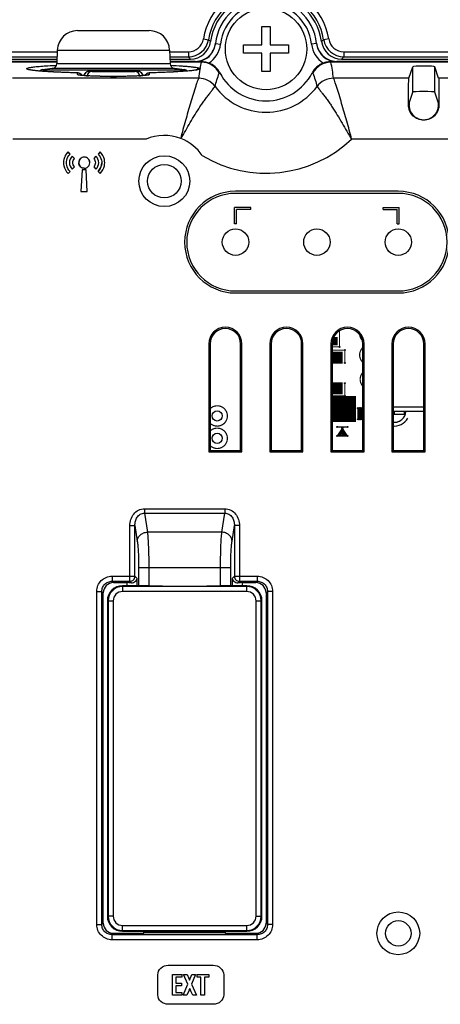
# Model space of a CAD drawing. Header units: millimetres. Extents: x 0 to 2577, y 0 to 841.
# Tile 27 of 68: x 1004 to 1045, y 501 to 598. Entities that reach past the tile are written whole.
import ezdxf

# ---------------------------------------------------------------- set-up
doc = ezdxf.new("R2010")
doc.units = ezdxf.units.MM
for name, color, linetype in [('ANTENNA_CAP-SHAPE', 7, 'Continuous'), ('ANTENNA_CAP_V2-SHAPE', 7, 'Continuous'), ('BASE_PCB_V00-SHAPE', 7, 'Continuous'), ('ISO7045-M4X12-4_8-SHAPE', 7, 'Continuous'), ('LED_SHEET-SHAPE', 7, 'Continuous'), ('OPTION_CAP-SHAPE', 7, 'Continuous'), ('PROCESSING_MODULE_COVER-SHAPE', 7, 'Continuous'), ('REAR_CASE-12_DM-EX-SHAPE', 7, 'Continuous'), ('USB_2CH-672983090_MOL-SHAPE', 7, 'Continuous')]:
    doc.layers.add(name, color=color, linetype=linetype)

msp = doc.modelspace()

# ---------------------------------------------------------------- linework, layer by layer
at = {"layer": 'ANTENNA_CAP-SHAPE', "color": 7, "linetype": 'Continuous'}
for p, q in [((1006.367, 592.724), (1020.314, 592.724)), ((1011.24, 592.556), (1015.44, 592.556)), ((1015.365, 592.635), (1011.316, 592.635)), ((1013.037, 592.056), (1013.642, 592.056))]:
    msp.add_line(p, q, dxfattribs=at)
for centre, radius, start, end in [((1013.34, 536.656), 56.5, 96.10474, 97.08947), ((1013.34, 536.656), 56.5, 82.91053, 83.89526), ((1006.441, 592.128), 0.601, 97.08947, 129.88608), ((1011.24, 592.056), 0.5, 90, 173.0577), ((1011.297, 591.215), 1.419, 96.08956, 98.94947), ((1011.314, 591.04), 1.594, 89.92839, 96.03165), ((1015.366, 591.007), 1.628, 87.27943, 90.0228), ((1015.44, 592.056), 0.5, 6.94067, 90), ((1015.371, 591.102), 1.532, 82.75302, 87.304), ((1020.239, 592.128), 0.601, 50.12019, 82.91053)]:
    msp.add_arc(centre, radius, start, end, dxfattribs=at)
for points, knots in [([(1011.076, 592.617), (1011.006, 592.606), (1010.867, 592.573), (1010.673, 592.482), (1010.51, 592.341), (1010.448, 592.207), (1010.438, 592.137)], [0, 0, 0, 0, 0.251002, 0.501471, 0.751079, 1, 1, 1, 1]), ([(1011.316, 592.635), (1011.311, 592.623), (1011.295, 592.591), (1011.265, 592.556), (1011.24, 592.556)], [0, 0, 0, 0, 0.34218, 1, 1, 1, 1]), ([(1015.365, 592.635), (1015.37, 592.623), (1015.386, 592.591), (1015.416, 592.556), (1015.44, 592.556)], [0, 0, 0, 0, 0.342177, 1, 1, 1, 1]), ([(1016.243, 592.137), (1016.232, 592.21), (1016.165, 592.351), (1015.99, 592.494), (1015.784, 592.583), (1015.638, 592.613), (1015.564, 592.622)], [0, 0, 0, 0, 0.248805, 0.498372, 0.74902, 1, 1, 1, 1])]:
    msp.add_open_spline(points, degree=3, knots=knots, dxfattribs=at)
at = {"layer": 'ANTENNA_CAP_V2-SHAPE', "color": 7, "linetype": 'Continuous'}
for p, q in [((1009.823, 596.566), (1016.858, 596.566)), ((1007.824, 594.636), (1007.778, 593.316)), ((1007.824, 594.636), (1018.856, 594.636)), ((1018.856, 594.636), (1018.902, 593.316)), ((1007.332, 592.836), (1006.367, 592.724)), ((1019.349, 592.836), (1007.332, 592.836)), ((1007.778, 593.316), (1018.902, 593.316)), ((1019.349, 592.836), (1020.314, 592.724)), ((1006.367, 592.724), (1020.314, 592.724)), ((1011.24, 592.556), (1015.44, 592.556)), ((1015.365, 592.635), (1011.316, 592.635)), ((1013.037, 592.056), (1013.642, 592.056))]:
    msp.add_line(p, q, dxfattribs=at)
for centre, radius, start, end in [((1009.823, 594.566), 2, 90, 178), ((1016.858, 594.566), 2, 2, 90), ((1007.279, 593.333), 0.5, 276.10474, 358), ((1019.402, 593.333), 0.5, 182, 263.89526), ((1006.441, 592.128), 0.601, 97.08947, 129.88608), ((1011.24, 592.056), 0.5, 90, 173.07922), ((1011.293, 591.243), 1.391, 96.03612, 100.46907), ((1011.314, 591.04), 1.595, 89.92908, 96.0045), ((1015.366, 590.997), 1.637, 87.30181, 90.0206), ((1015.44, 592.056), 0.5, 6.91959, 90), ((1020.239, 592.128), 0.601, 50.12019, 82.91053)]:
    msp.add_arc(centre, radius, start, end, dxfattribs=at)
for points, knots in [([(1011.04, 592.61), (1010.974, 592.598), (1010.842, 592.563), (1010.658, 592.471), (1010.506, 592.333), (1010.448, 592.204), (1010.438, 592.137)], [0, 0, 0, 0, 0.251041, 0.501362, 0.750961, 1, 1, 1, 1]), ([(1011.316, 592.635), (1011.311, 592.623), (1011.295, 592.591), (1011.265, 592.556), (1011.24, 592.556)], [0, 0, 0, 0, 0.34218, 1, 1, 1, 1]), ([(1015.365, 592.635), (1015.37, 592.623), (1015.386, 592.591), (1015.416, 592.556), (1015.44, 592.556)], [0, 0, 0, 0, 0.342177, 1, 1, 1, 1]), ([(1016.243, 592.137), (1016.233, 592.205), (1016.174, 592.335), (1016.019, 592.474), (1015.833, 592.565), (1015.7, 592.6), (1015.632, 592.612)], [0, 0, 0, 0, 0.249013, 0.498542, 0.74887, 1, 1, 1, 1])]:
    msp.add_open_spline(points, degree=3, knots=knots, dxfattribs=at)
msp.add_open_spline([(1015.632, 592.612), (1015.57, 592.623), (1015.506, 592.63), (1015.443, 592.633)], degree=3, dxfattribs=at)
at = {"layer": 'BASE_PCB_V00-SHAPE', "color": 7, "linetype": 'Continuous'}
for points, const_width in [([(1035.565, 565.456), (1035.565, 567.039)], 0.119), ([(1034.864, 566.006), (1035.365, 566.006)], 0.832), ([(1035.865, 564.381), (1034.84, 564.381)], 1.189), ([(1034.84, 565.456), (1035.565, 565.456)], 0.119), ([(1034.84, 565.131), (1036.09, 565.131)], 0.119), ([(1036.09, 565.131), (1036.09, 563.881)], 0.119), ([(1035.865, 561.381), (1034.84, 561.381)], 1.189), ([(1036.09, 560.631), (1036.09, 561.881)], 0.119), ([(1037.187, 559.341), (1034.84, 559.341)], 2.567), ([(1034.84, 560.631), (1036.09, 560.631)], 0.119), ([(1037.364, 559.431), (1037.84, 559.431)], 0.119), ([(1037.364, 559.417), (1037.44, 559.417)], 0.119), ([(1037.364, 558.338), (1037.364, 559.417)], 0.119), ([(1037.44, 559.417), (1037.44, 558.338)], 0.119), ([(1037.54, 558.338), (1037.54, 559.431)], 0.119), ([(1037.64, 559.431), (1037.64, 558.338)], 0.119), ([(1037.74, 558.338), (1037.74, 559.431)], 0.119), ([(1037.816, 559.417), (1037.816, 558.338)], 0.119), ([(1037.816, 558.338), (1037.364, 558.338)], 0.119), ([(1036.348, 557.576), (1035.332, 557.576)], 0.119), ([(1035.332, 556.687), (1035.84, 557.449)], 0.119), ([(1035.84, 557.258), (1035.459, 556.75)], 0.119), ([(1035.523, 556.75), (1035.84, 557.131)], 0.119), ([(1035.65, 556.75), (1035.84, 557.004)], 0.119), ([(1035.84, 557.449), (1036.348, 556.687)], 0.119), ([(1035.84, 557.258), (1036.158, 556.75)], 0.119), ([(1035.84, 557.131), (1036.031, 556.75)], 0.119), ([(1035.84, 557.004), (1035.904, 556.75)], 0.119), ([(1036.348, 556.687), (1035.332, 556.687)], 0.119), ([(1036.158, 556.75), (1035.523, 556.75)], 0.119)]:
    msp.add_lwpolyline(points, dxfattribs=dict(at, const_width=const_width))
at = {"layer": 'BASE_PCB_V00-SHAPE', "color": 7, "linetype": 'Continuous', "const_width": 0.119}
for points in [[(1037.547, 566.644, 0.159117), (1037.804, 566.079)], [(1037.84, 565.37, 0.419942), (1037.84, 563.942)], [(1037.84, 562.918, 0.377845), (1037.84, 561.595)], [(1022.84, 557.942, 2.380988), (1022.84, 559.37)], [(1022.84, 555.742, 2.380988), (1022.84, 557.17)]]:
    msp.add_lwpolyline(points, format="xyb", dxfattribs=at)
at = {"layer": 'BASE_PCB_V00-SHAPE', "color": 7, "linetype": 'Continuous'}
for centre, radius in [((1035.565, 565.456), 0.05), ((1036.09, 565.131), 0.05), ((1036.09, 563.881), 0.05), ((1036.09, 561.881), 0.05), ((1036.09, 560.631), 0.05), ((1023.54, 558.656), 0.5), ((1037.364, 559.431), 0.05), ((1037.364, 559.417), 0.05), ((1037.44, 559.417), 0.05), ((1037.54, 559.431), 0.05), ((1037.64, 559.431), 0.05), ((1037.74, 559.431), 0.05), ((1037.364, 558.338), 0.05), ((1037.44, 558.338), 0.05), ((1037.54, 558.338), 0.05), ((1037.64, 558.338), 0.05), ((1037.74, 558.338), 0.05), ((1035.332, 557.576), 0.05), ((1035.84, 557.449), 0.05), ((1035.84, 557.258), 0.05), ((1035.84, 557.131), 0.05), ((1035.84, 557.004), 0.05), ((1036.348, 557.576), 0.05), ((1023.54, 556.456), 0.5), ((1035.332, 556.687), 0.05), ((1035.459, 556.75), 0.05), ((1035.523, 556.75), 0.05), ((1035.65, 556.75), 0.05), ((1035.904, 556.75), 0.05), ((1036.031, 556.75), 0.05), ((1036.158, 556.75), 0.05), ((1036.348, 556.687), 0.05)]:
    msp.add_circle(centre, radius, dxfattribs=at)
for centre, radius, start, end in [((1037.816, 559.417), 0.05, 16.24334, 343.76382), ((1037.84, 559.431), 0.05, 90.96257, 270), ((1037.816, 558.338), 0.05, 16.24334, 343.76382), ((1040.94, 559.186), 1.524, 262.45819, 330.08211), ((1040.94, 559.186), 1.15, 259.98363, 318.62824)]:
    msp.add_arc(centre, radius, start, end, dxfattribs=at)
at = {"layer": 'ISO7045-M4X12-4_8-SHAPE', "color": 7, "linetype": 'Continuous'}
for p, q in [((1027.94, 595.156), (1027.94, 596.956)), ((1027.94, 596.956), (1028.74, 596.956)), ((1028.74, 596.956), (1028.74, 595.156)), ((1026.14, 594.356), (1026.14, 595.156)), ((1026.14, 595.156), (1027.94, 595.156)), ((1028.74, 595.156), (1030.54, 595.156)), ((1030.54, 595.156), (1030.54, 594.356)), ((1027.94, 594.356), (1026.14, 594.356)), ((1027.94, 592.556), (1027.94, 594.356)), ((1028.74, 594.356), (1028.74, 592.556)), ((1030.54, 594.356), (1028.74, 594.356)), ((1028.74, 592.556), (1027.94, 592.556))]:
    msp.add_line(p, q, dxfattribs=at)
msp.add_circle((1028.34, 594.756), 4, dxfattribs=at)
at = {"layer": 'LED_SHEET-SHAPE', "color": 7, "linetype": 'Continuous'}
for p, q in [((1041.34, 580.556), (1025.34, 580.556)), ((1025.24, 577.556), (1025.24, 579.156)), ((1026.84, 579.156), (1025.24, 579.156)), ((1025.44, 577.556), (1025.44, 578.956)), ((1026.84, 578.956), (1025.44, 578.956)), ((1026.84, 578.956), (1026.84, 579.156)), ((1039.84, 578.956), (1039.84, 579.156)), ((1039.84, 579.156), (1041.44, 579.156)), ((1039.84, 578.956), (1041.24, 578.956)), ((1041.24, 577.556), (1041.24, 578.956)), ((1041.44, 577.556), (1041.44, 579.156)), ((1025.44, 577.556), (1025.24, 577.556)), ((1041.24, 577.556), (1041.44, 577.556)), ((1025.34, 570.956), (1041.34, 570.956))]:
    msp.add_line(p, q, dxfattribs=at)
for centre in [(1025.34, 575.756), (1033.34, 575.756), (1041.34, 575.756)]:
    msp.add_circle(centre, 1.3, dxfattribs=at)
for centre, start, end in [((1025.34, 575.756), 90, 270), ((1041.34, 575.756), 270, 90)]:
    msp.add_arc(centre, 4.8, start, end, dxfattribs=at)
at = {"layer": 'OPTION_CAP-SHAPE', "color": 7, "linetype": 'Continuous'}
for p, q in [((1016.371, 541.956), (1014.24, 541.956)), ((1014.24, 541.956), (1014.24, 541.382)), ((1026.44, 541.882), (1014.24, 541.882)), ((1026.44, 541.956), (1024.31, 541.956)), ((1026.44, 541.382), (1026.44, 541.956)), ((1026.44, 541.382), (1014.24, 541.382)), ((1012.74, 540.456), (1013.314, 540.456)), ((1012.74, 540.456), (1012.74, 509.456)), ((1012.815, 540.456), (1012.815, 509.456)), ((1013.314, 540.456), (1013.314, 509.456)), ((1027.366, 540.456), (1027.94, 540.456)), ((1027.366, 509.456), (1027.366, 540.456)), ((1027.866, 509.456), (1027.866, 540.456)), ((1027.94, 509.456), (1027.94, 540.456)), ((1013.314, 509.456), (1012.74, 509.456)), ((1027.366, 509.456), (1027.94, 509.456)), ((1014.24, 508.53), (1026.44, 508.53)), ((1014.24, 507.956), (1014.24, 508.53)), ((1014.24, 508.031), (1026.44, 508.031)), ((1014.24, 507.956), (1016.84, 507.956)), ((1016.84, 507.8), (1016.84, 507.956)), ((1023.84, 507.92), (1016.84, 507.92)), ((1023.84, 507.956), (1026.44, 507.956)), ((1023.84, 507.8), (1023.84, 507.956)), ((1026.44, 507.956), (1026.44, 508.53))]:
    msp.add_line(p, q, dxfattribs=at)
for centre, radius, start, end in [((1014.24, 540.456), 1.5, 90, 180), ((1014.24, 540.456), 1.425, 90, 180), ((1016.38, 520.233), 21.723, 88.74117, 90.0255), ((1020.34, 705.082), 163.168, 268.77687, 271.22313), ((1024.309, 519.492), 22.464, 89.99566, 91.23767), ((1026.44, 540.456), 1.5, 0, 90), ((1026.44, 540.456), 1.425, 0, 90), ((1014.24, 540.456), 0.926, 90, 180), ((1026.44, 540.456), 0.926, 0, 90), ((1014.24, 509.456), 1.5, 180, 270), ((1014.24, 509.456), 1.425, 180, 270), ((1014.24, 509.456), 0.926, 180, 270), ((1026.44, 509.456), 1.5, 270, 0), ((1026.44, 509.456), 1.425, 270, 0), ((1026.44, 509.456), 0.926, 270, 0)]:
    msp.add_arc(centre, radius, start, end, dxfattribs=at)
at = {"layer": 'PROCESSING_MODULE_COVER-SHAPE', "color": 7, "linetype": 'Continuous'}
for p, q in [((1023.369, 595.288), (1023.866, 595.235)), ((1033.312, 595.288), (1032.815, 595.235)), ((1007.783, 593.456), (914.71, 593.456)), ((1007.786, 593.544), (915.296, 593.544)), ((1021.385, 593.544), (1018.895, 593.544)), ((1021.971, 593.456), (1018.898, 593.456)), ((1021.97, 593.456), (1022.036, 593.494)), ((1034.645, 593.494), (1034.711, 593.456)), ((1064.34, 593.456), (1034.71, 593.456)), ((1064.34, 593.544), (1035.296, 593.544)), ((1042.379, 591.878), (1042.758, 593.018)), ((1042.758, 590.515), (1042.758, 593.018)), ((1044.923, 590.515), (1044.923, 593.018)), ((1045.302, 591.878), (1044.923, 593.018)), ((1021.718, 591.878), (1003.415, 591.878)), ((1006.391, 592.557), (1006.352, 592.56)), ((1009.543, 592.416), (1009.556, 592.416)), ((1009.624, 592.414), (1009.556, 592.416)), ((1009.823, 592.239), (1009.821, 592.392)), ((1010.247, 592.155), (1010.219, 592.196)), ((1016.86, 592.392), (1016.858, 592.239)), ((1017.075, 592.415), (1017.033, 592.413)), ((1017.269, 592.42), (1017.075, 592.415)), ((1017.138, 592.416), (1017.125, 592.416)), ((1023.746, 592.376), (1023.807, 592.411)), ((1032.874, 592.411), (1032.935, 592.376)), ((1042.379, 591.878), (1034.963, 591.878)), ((1048.379, 591.878), (1045.302, 591.878)), ((1042.401, 589.441), (1042.758, 590.515)), ((1045.28, 589.441), (1044.923, 590.515)), ((1042.391, 589.256), (1042.343, 589.256)), ((1045.289, 589.256), (1045.338, 589.256)), ((1016.554, 585.886), (1003.44, 585.886)), ((1061.47, 585.886), (1036.744, 585.886)), ((1009.081, 584.422), (1008.879, 584.631)), ((1009.081, 584.421), (1008.879, 584.631)), ((1009.514, 583.974), (1009.289, 584.209)), ((1009.514, 583.974), (1009.289, 584.208)), ((1011.622, 584.209), (1011.397, 583.974)), ((1011.622, 584.208), (1011.397, 583.974)), ((1012.032, 584.631), (1011.829, 584.421)), ((1012.032, 584.631), (1011.829, 584.422)), ((1009.289, 582.932), (1009.514, 583.167)), ((1009.289, 582.932), (1009.514, 583.167)), ((1011.397, 583.167), (1011.622, 582.932)), ((1011.397, 583.167), (1011.622, 582.932)), ((1008.879, 582.509), (1009.081, 582.719)), ((1008.879, 582.509), (1009.081, 582.719)), ((1010.265, 582.87), (1010.138, 580.723)), ((1010.266, 582.87), (1010.138, 580.723)), ((1010.645, 582.87), (1010.265, 582.87)), ((1010.771, 580.723), (1010.645, 582.87)), ((1011.829, 582.719), (1012.032, 582.509)), ((1011.829, 582.719), (1012.032, 582.509)), ((1010.138, 580.723), (1010.771, 580.723)), ((1041.34, 580.756), (1025.34, 580.756)), ((1025.34, 570.756), (1041.34, 570.756)), ((1022.709, 565.756), (1022.709, 555.125)), ((1022.709, 565.756), (1022.84, 565.756)), ((1022.84, 565.756), (1022.84, 555.256)), ((1025.84, 555.256), (1025.84, 565.756)), ((1025.971, 565.756), (1025.84, 565.756)), ((1025.971, 555.125), (1025.971, 565.756)), ((1028.709, 565.756), (1028.709, 555.125)), ((1028.709, 565.756), (1028.84, 565.756)), ((1028.84, 565.756), (1028.84, 555.256)), ((1031.84, 555.256), (1031.84, 565.756)), ((1031.971, 565.756), (1031.84, 565.756)), ((1031.971, 555.125), (1031.971, 565.756)), ((1034.709, 565.756), (1034.709, 555.125)), ((1034.709, 565.756), (1034.84, 565.756)), ((1034.84, 565.756), (1034.84, 555.256)), ((1037.84, 555.256), (1037.84, 565.756)), ((1037.971, 565.756), (1037.84, 565.756)), ((1037.971, 555.125), (1037.971, 565.756)), ((1040.709, 565.756), (1040.709, 555.125)), ((1040.709, 565.756), (1040.84, 565.756)), ((1040.84, 565.756), (1040.84, 555.256)), ((1043.84, 555.256), (1043.84, 565.756)), ((1043.971, 565.756), (1043.84, 565.756)), ((1043.971, 555.125), (1043.971, 565.756)), ((1022.709, 555.125), (1022.84, 555.256)), ((1022.709, 555.125), (1025.971, 555.125)), ((1022.84, 555.256), (1025.84, 555.256)), ((1025.971, 555.125), (1025.84, 555.256)), ((1028.709, 555.125), (1028.84, 555.256)), ((1028.709, 555.125), (1031.971, 555.125)), ((1028.84, 555.256), (1031.84, 555.256)), ((1031.971, 555.125), (1031.84, 555.256)), ((1034.709, 555.125), (1034.84, 555.256)), ((1034.709, 555.125), (1037.971, 555.125)), ((1034.84, 555.256), (1037.84, 555.256)), ((1037.971, 555.125), (1037.84, 555.256)), ((1040.709, 555.125), (1040.84, 555.256)), ((1040.709, 555.125), (1043.971, 555.125)), ((1040.84, 555.256), (1043.84, 555.256)), ((1043.971, 555.125), (1043.84, 555.256)), ((1016.397, 549.53), (1016.397, 549.097)), ((1016.397, 549.53), (1024.283, 549.53)), ((1024.283, 549.53), (1024.283, 549.097)), ((1016.397, 549.097), (1024.283, 549.097)), ((1016.397, 549.097), (1016.682, 547.22)), ((1023.999, 547.22), (1024.283, 549.097)), ((1014.957, 542.391), (1014.957, 547.873)), ((1014.957, 547.873), (1015.455, 547.873)), ((1015.455, 542.889), (1015.455, 547.873)), ((1015.455, 547.873), (1015.686, 546.354)), ((1024.995, 546.354), (1025.225, 547.873)), ((1025.225, 547.873), (1025.225, 542.889)), ((1025.724, 547.873), (1025.225, 547.873)), ((1025.724, 547.873), (1025.724, 542.391)), ((1023.999, 547.22), (1016.682, 547.22)), ((1015.817, 543.756), (1024.864, 543.756)), ((1015.817, 543.756), (1015.817, 541.956)), ((1016.813, 543.756), (1016.813, 541.951)), ((1023.868, 541.951), (1023.868, 543.756)), ((1024.864, 541.956), (1024.864, 543.756)), ((1013.202, 542.889), (1015.455, 542.889)), ((1013.202, 542.889), (1013.202, 542.391)), ((1015.455, 542.889), (1015.67, 542.675)), ((1015.67, 541.956), (1015.67, 542.675)), ((1025.011, 542.675), (1025.225, 542.889)), ((1025.011, 542.675), (1025.011, 541.956)), ((1025.225, 542.889), (1027.479, 542.889)), ((1027.479, 542.889), (1027.479, 542.391)), ((1013.202, 542.391), (1014.957, 542.391)), ((1013.202, 542.391), (1013.337, 542.256)), ((1013.337, 542.256), (1014.674, 542.256)), ((1014.674, 541.956), (1014.674, 542.256)), ((1015.101, 542.248), (1014.957, 542.391)), ((1025.58, 542.248), (1025.724, 542.391)), ((1025.724, 542.391), (1027.479, 542.391)), ((1026.007, 542.256), (1027.344, 542.256)), ((1026.007, 542.256), (1026.007, 541.956)), ((1027.479, 542.391), (1027.344, 542.256)), ((1011.707, 541.395), (1012.205, 541.395)), ((1011.707, 508.617), (1011.707, 541.395)), ((1012.205, 508.617), (1012.205, 541.395)), ((1012.205, 541.395), (1012.34, 541.26)), ((1012.34, 508.752), (1012.34, 541.26)), ((1028.475, 541.395), (1028.34, 541.26)), ((1028.34, 541.26), (1028.34, 508.752)), ((1028.974, 541.395), (1028.475, 541.395)), ((1028.475, 541.395), (1028.475, 508.617)), ((1028.974, 541.395), (1028.974, 508.617)), ((1011.707, 508.617), (1012.205, 508.617)), ((1012.205, 508.617), (1012.34, 508.752)), ((1028.475, 508.617), (1028.34, 508.752)), ((1028.974, 508.617), (1028.475, 508.617)), ((1013.202, 507.621), (1013.337, 507.756)), ((1027.479, 507.621), (1013.202, 507.621)), ((1013.202, 507.123), (1013.202, 507.621)), ((1016.34, 507.756), (1013.337, 507.756)), ((1016.34, 507.756), (1016.34, 507.956)), ((1024.34, 507.8), (1016.34, 507.8)), ((1024.34, 507.756), (1024.34, 507.956)), ((1027.344, 507.756), (1024.34, 507.756)), ((1027.479, 507.621), (1027.344, 507.756)), ((1027.479, 507.123), (1027.479, 507.621)), ((1027.479, 507.123), (1013.202, 507.123)), ((1018.73, 504.612), (1023.15, 504.612)), ((1019.154, 503.715), (1020.054, 503.715)), ((1019.154, 501.67), (1019.154, 503.715)), ((1020.054, 503.715), (1020.054, 503.447)), ((1020.211, 503.715), (1020.58, 503.715)), ((1020.651, 502.747), (1020.211, 503.715)), ((1020.58, 503.715), (1020.651, 503.553)), ((1020.823, 503.151), (1021.041, 503.715)), ((1021.401, 503.715), (1021.013, 502.749)), ((1021.041, 503.715), (1021.401, 503.715)), ((1021.568, 503.715), (1022.726, 503.715)), ((1021.568, 503.45), (1021.568, 503.715)), ((1022.726, 503.715), (1022.726, 503.45)), ((1017.702, 501.7), (1017.702, 503.685)), ((1020.054, 503.447), (1019.483, 503.447)), ((1019.483, 503.447), (1019.483, 502.855)), ((1019.483, 502.855), (1020.019, 502.855)), ((1020.019, 502.855), (1020.019, 502.599)), ((1020.197, 501.67), (1020.651, 502.747)), ((1020.651, 503.553), (1020.745, 503.341)), ((1021.013, 502.749), (1021.509, 501.67)), ((1021.942, 503.45), (1021.568, 503.45)), ((1021.942, 501.67), (1021.942, 503.45)), ((1022.726, 503.45), (1022.277, 503.45)), ((1022.277, 503.45), (1022.277, 501.67)), ((1024.178, 503.685), (1024.178, 501.7)), ((1020.019, 502.599), (1019.483, 502.599)), ((1019.483, 502.599), (1019.483, 501.943)), ((1019.483, 501.943), (1020.073, 501.943)), ((1020.073, 501.943), (1020.073, 501.67)), ((1020.724, 502.023), (1020.566, 501.67)), ((1020.989, 502.011), (1020.839, 502.34)), ((1021.145, 501.67), (1020.989, 502.011)), ((1020.073, 501.67), (1019.154, 501.67)), ((1020.566, 501.67), (1020.197, 501.67)), ((1021.509, 501.67), (1021.145, 501.67)), ((1022.277, 501.67), (1021.942, 501.67)), ((1023.15, 500.774), (1018.73, 500.774))]:
    msp.add_line(p, q, dxfattribs=at)
for points in [[(1009.556, 592.416), (1009.337, 592.422), (1009.158, 592.427), (1008.982, 592.433), (1008.811, 592.438), (1008.643, 592.444), (1008.479, 592.45), (1008.318, 592.456), (1008.162, 592.462), (1008.01, 592.468), (1007.862, 592.475), (1007.717, 592.481), (1007.577, 592.488), (1007.441, 592.495), (1007.308, 592.501), (1007.18, 592.508), (1007.056, 592.515), (1006.935, 592.523), (1006.819, 592.53), (1006.707, 592.537), (1006.598, 592.544), (1006.494, 592.552), (1006.393, 592.559), (1006.296, 592.566), (1006.204, 592.574), (1006.115, 592.581), (1006.029, 592.589), (1005.948, 592.596), (1005.87, 592.603), (1005.796, 592.611), (1005.726, 592.618), (1005.659, 592.626), (1005.596, 592.633), (1005.536, 592.64), (1005.48, 592.647), (1005.427, 592.655), (1005.378, 592.662), (1005.333, 592.669), (1005.291, 592.675), (1005.252, 592.682), (1005.217, 592.688), (1005.186, 592.694), (1005.158, 592.7), (1005.133, 592.706), (1005.113, 592.711), (1005.096, 592.715), (1005.083, 592.719), (1005.075, 592.722), (1005.072, 592.722)], [(1009.742, 592.408), (1009.706, 592.411), (1009.667, 592.412), (1009.624, 592.414)], [(1010.219, 592.196), (1010.187, 592.233), (1010.153, 592.267), (1010.116, 592.297), (1010.078, 592.323), (1010.038, 592.345), (1009.999, 592.362), (1009.961, 592.375), (1009.924, 592.385), (1009.892, 592.392), (1009.862, 592.397), (1009.834, 592.4), (1009.805, 592.404), (1009.774, 592.406), (1009.742, 592.408)], [(1016.662, 592.187), (1016.663, 592.187), (1016.662, 592.187), (1016.656, 592.186), (1016.645, 592.184), (1016.631, 592.181), (1016.613, 592.178), (1016.591, 592.174), (1016.565, 592.17), (1016.536, 592.167), (1016.504, 592.163), (1016.469, 592.158), (1016.429, 592.154), (1016.387, 592.15), (1016.341, 592.146), (1016.292, 592.141), (1016.239, 592.137), (1016.183, 592.133), (1016.123, 592.128), (1016.06, 592.124), (1015.993, 592.12), (1015.923, 592.116), (1015.849, 592.111), (1015.772, 592.107), (1015.691, 592.103), (1015.607, 592.099), (1015.518, 592.096), (1015.427, 592.092), (1015.331, 592.088), (1015.231, 592.085), (1015.128, 592.081), (1015.02, 592.078), (1014.909, 592.075), (1014.793, 592.072), (1014.674, 592.069), (1014.551, 592.067), (1014.424, 592.065), (1014.294, 592.063), (1014.161, 592.061), (1014.026, 592.059), (1013.889, 592.058), (1013.751, 592.057), (1013.611, 592.056), (1013.472, 592.056), (1013.332, 592.056), (1013.194, 592.056), (1013.056, 592.056), (1012.919, 592.057), (1012.784, 592.058), (1012.651, 592.059), (1012.52, 592.061), (1012.392, 592.062), (1012.267, 592.064), (1012.144, 592.067), (1012.025, 592.069), (1011.909, 592.072), (1011.797, 592.074), (1011.689, 592.077), (1011.584, 592.08), (1011.482, 592.084), (1011.385, 592.087), (1011.29, 592.09), (1011.199, 592.094), (1011.112, 592.098), (1011.027, 592.102), (1010.947, 592.105), (1010.869, 592.109), (1010.795, 592.113), (1010.724, 592.118), (1010.656, 592.122), (1010.592, 592.126), (1010.531, 592.13), (1010.473, 592.135), (1010.418, 592.139), (1010.367, 592.143), (1010.319, 592.148), (1010.274, 592.152), (1010.233, 592.156), (1010.195, 592.16), (1010.16, 592.165), (1010.129, 592.169), (1010.101, 592.173), (1010.077, 592.176), (1010.057, 592.18), (1010.04, 592.183), (1010.028, 592.185), (1010.026, 592.186)], [(1016.481, 592.22), (1016.451, 592.181), (1016.435, 592.155)], [(1016.695, 592.367), (1016.66, 592.353), (1016.623, 592.334), (1016.586, 592.312), (1016.549, 592.285), (1016.514, 592.254), (1016.481, 592.22)], [(1016.759, 592.386), (1016.729, 592.378), (1016.695, 592.367)], [(1016.957, 592.41), (1016.923, 592.407), (1016.893, 592.405), (1016.865, 592.402), (1016.838, 592.399), (1016.813, 592.396), (1016.787, 592.392), (1016.759, 592.386)], [(1017.033, 592.413), (1016.993, 592.412), (1016.957, 592.41)], [(1021.607, 592.722), (1021.605, 592.721), (1021.589, 592.716), (1021.562, 592.709), (1021.526, 592.701), (1021.481, 592.692), (1021.427, 592.682), (1021.364, 592.671), (1021.292, 592.66), (1021.21, 592.649), (1021.119, 592.637), (1021.019, 592.625), (1020.908, 592.613), (1020.788, 592.601), (1020.658, 592.589), (1020.518, 592.577), (1020.368, 592.565), (1020.208, 592.553), (1020.038, 592.541), (1019.858, 592.529), (1019.668, 592.518), (1019.468, 592.507), (1019.259, 592.496), (1019.04, 592.485), (1018.812, 592.474), (1018.575, 592.464), (1018.33, 592.455), (1018.076, 592.445), (1017.814, 592.436), (1017.545, 592.428), (1017.269, 592.42)]]:
    msp.add_lwpolyline(points, dxfattribs=at)
for centre, radius in [((1018.34, 581.756), 2.5), ((1018.34, 581.756), 1.65), ((1041.34, 507.756), 2.1), ((1041.34, 507.756), 1.25)]:
    msp.add_circle(centre, radius, dxfattribs=at)
for centre, radius, start, end in [((1028.34, 594.756), 5, 6.10077, 173.89923), ((1028.34, 594.756), 4.5, 6.10077, 173.89923), ((1021.379, 595.5), 2.501, 301.84807, 353.89885), ((1021.379, 595.5), 2.001, 318.88258, 353.89987), ((1021.382, 595.544), 2.003, 348.38011, 352.63675), ((1021.392, 595.543), 1.992, 352.6393, 353.53971), ((1035.301, 595.5), 2.501, 186.10108, 238.15193), ((1035.289, 595.543), 1.992, 186.46029, 187.3607), ((1035.299, 595.544), 2.003, 187.36325, 191.61989), ((1035.302, 595.5), 2.001, 186.09997, 221.11755), ((1021.38, 595.5), 2, 270.00304, 318.88371), ((1021.385, 595.544), 2, 270.00244, 322.11971), ((1035.296, 595.544), 2, 217.88029, 269.99756), ((1035.301, 595.5), 2, 221.11619, 269.99692), ((1028.34, 592.757), 7, 173.54491, 173.9055), ((1024.24, 906.386), 312.9, 269.47629, 269.59639), ((1021.849, 592.347), 0.5, 90.23509, 134.56821), ((1033.12, 590.864), 11.446, 166.91028, 170.0223), ((1021.969, 591.454), 2.002, 27.42715, 89.96987), ((1022.031, 591.492), 1.999, 27.35793, 70.47901), ((1034.65, 591.492), 1.999, 109.52103, 152.64207), ((1034.712, 591.454), 2.002, 90.07265, 152.57282), ((1023.424, 590.835), 11.587, 5.16641, 13.07689), ((1028.34, 592.757), 7, 6.0945, 6.45509), ((1009.369, 585.745), 6.673, 88.39259, 88.507), ((1009.821, 591.892), 0.5, 36.65289, 90.0141), ((1009.822, 591.894), 0.498, 31.77758, 36.64721), ((1012.024, 614.427), 22.348, 266.55838, 267.09573), ((1014.78, 612.244), 20.163, 272.99325, 273.5774), ((1016.861, 591.892), 0.501, 134.47097, 148.18345), ((1016.86, 591.892), 0.5, 89.98523, 134.46195), ((1017.276, 586.932), 5.486, 91.44734, 92.40973), ((1021.852, 592.344), 0.505, 134.53214, 136.05204), ((1033.432, 590.811), 11.762, 170.37966, 174.79446), ((1021.722, 589.879), 1.999, 36.52353, 90.12026), ((1028.34, 594.756), 5.105, 207.35574, 332.64426), ((1034.959, 589.879), 1.999, 89.87974, 143.47647), ((1028.34, 594.756), 6.223, 216.34042, 323.65958), ((1043.84, 589.256), 1.456, 213.9886, 326.0114), ((1018.34, 581.756), 4.501, 68.99478, 113.39246), ((1019.327, 584.3), 1.772, 68.55484, 69.28277), ((1018.34, 581.756), 4.501, 33.89217, 68.70161), ((1028.34, 594.756), 12.219, 239.15701, 313.45428), ((1009.899, 583.572), 1.47, 133.94919, 180.06764), ((1010.471, 583.571), 0.548, 90.04457, 180.02746), ((1010.471, 583.571), 0.548, 90.04748, 180.06066), ((1010.471, 583.57), 0.548, 359.98789, 90.01211), ((1010.471, 583.57), 0.548, 269.98789, 90.01978), ((1010.471, 583.57), 0.548, 179.97254, 269.95543), ((1011.01, 583.569), 1.18, 313.95973, 0.07475), ((1025.34, 575.756), 5, 90, 270), ((1041.34, 575.756), 5, 270, 90), ((1024.34, 565.756), 1.631, 0, 180), ((1024.34, 565.756), 1.5, 0, 180), ((1030.34, 565.756), 1.631, 0, 180), ((1030.34, 565.756), 1.5, 0, 180), ((1036.34, 565.756), 1.631, 0, 180), ((1036.34, 565.756), 1.5, 0, 180), ((1042.34, 565.756), 1.631, 0, 180), ((1042.34, 565.756), 1.5, 0, 180), ((1013.118, 504.905), 8.135, 340.45388, 341.62632)]:
    msp.add_arc(centre, radius, start, end, dxfattribs=at)
for centre, major_axis, ratio, start_param, end_param in [((1043.84, 593.017), (1.082, 0), 0.052408, 0.017453, 3.124139), ((1043.84, 590.514), (1.082, 0), 0.052408, 0.017453, 3.124139), ((1042.402, 588.442), (0, 1), 0.017455, 0.05236, 0.619537), ((1045.279, 588.442), (0, 1), 0.017455, -0.619537, -0.05236), ((1013.344, 541.252), (0.712, -0.712), 0.992433, 2.359993, 3.923193), ((1014.674, 542.169), (1, 0), 0.087489, 1.130073, 1.570796), ((1026.007, 542.169), (1, 0), 0.087489, 1.570796, 2.01152), ((1027.337, 541.252), (0.712, 0.712), 0.992433, -0.7816, 0.7816), ((1013.344, 508.76), (0.712, 0.712), 0.992433, -3.923193, -2.359993), ((1027.337, 508.76), (-0.712, 0.712), 0.992433, -3.923193, -2.359993)]:
    msp.add_ellipse(centre, major_axis=major_axis, ratio=ratio, start_param=start_param, end_param=end_param, dxfattribs=at)
for points in [[(1022.963, 594.316), (1023.149, 594.555), (1023.283, 594.844), (1023.344, 595.141)], [(1033.337, 595.141), (1033.398, 594.844), (1033.531, 594.555), (1033.718, 594.316)], [(1009.823, 592.239), (1009.904, 592.239), (1009.988, 592.218), (1010.059, 592.18)], [(1016.858, 592.239), (1016.777, 592.239), (1016.693, 592.218), (1016.622, 592.18)], [(1021.835, 592.777), (1021.757, 592.777), (1021.676, 592.758), (1021.607, 592.722)], [(1023.328, 591.069), (1023.432, 591.514), (1023.571, 591.953), (1023.746, 592.376)], [(1032.935, 592.376), (1033.11, 591.953), (1033.248, 591.514), (1033.353, 591.069)], [(1009.289, 584.209), (1009.123, 584.047), (1009.017, 583.802), (1009.017, 583.57)], [(1009.289, 584.208), (1009.123, 584.047), (1009.017, 583.801), (1009.017, 583.57)], [(1011.894, 583.57), (1011.894, 583.802), (1011.788, 584.047), (1011.622, 584.209)], [(1011.894, 583.57), (1011.894, 583.801), (1011.789, 584.047), (1011.622, 584.208)], [(1009.017, 583.57), (1009.017, 583.339), (1009.123, 583.093), (1009.289, 582.932)], [(1009.017, 583.57), (1009.017, 583.339), (1009.123, 583.093), (1009.289, 582.932)], [(1009.343, 583.57), (1009.343, 583.716), (1009.409, 583.872), (1009.514, 583.974)], [(1009.343, 583.57), (1009.343, 583.716), (1009.409, 583.873), (1009.514, 583.974)], [(1009.514, 583.167), (1009.409, 583.269), (1009.343, 583.424), (1009.343, 583.57)], [(1011.397, 583.974), (1011.501, 583.872), (1011.568, 583.716), (1011.568, 583.57)], [(1011.397, 583.974), (1011.502, 583.872), (1011.568, 583.716), (1011.568, 583.57)], [(1011.568, 583.57), (1011.568, 583.424), (1011.501, 583.269), (1011.397, 583.167)], [(1011.622, 582.932), (1011.788, 583.093), (1011.894, 583.339), (1011.894, 583.57)], [(1011.622, 582.932), (1011.789, 583.093), (1011.894, 583.339), (1011.894, 583.57)], [(1014.957, 542.391), (1015.084, 542.392), (1015.347, 542.5), (1015.454, 542.763), (1015.455, 542.889)], [(1025.225, 542.889), (1025.226, 542.763), (1025.334, 542.5), (1025.597, 542.392), (1025.724, 542.391)], [(1020.745, 503.341), (1020.772, 503.278), (1020.798, 503.215), (1020.823, 503.151)]]:
    msp.add_open_spline(points, degree=3, dxfattribs=at)
for points, knots in [([(1005.096, 592.702), (1005.052, 592.711), (1004.977, 592.727), (1004.892, 592.753), (1004.845, 592.776), (1004.825, 592.791), (1004.812, 592.808), (1004.815, 592.836), (1004.858, 592.864), (1004.979, 592.91), (1005.241, 592.959), (1005.663, 593.014), (1006.235, 593.065), (1006.944, 593.114), (1007.461, 593.14), (1007.74, 593.153)], [0, 0, 0, 0, 0.04104, 0.070236, 0.08054, 0.088206, 0.093755, 0.098491, 0.11215, 0.136408, 0.220187, 0.351041, 0.526914, 0.744601, 1, 1, 1, 1]), ([(1018.94, 593.153), (1019.322, 593.136), (1019.864, 593.107), (1020.542, 593.057), (1020.949, 593.019), (1021.284, 592.98), (1021.543, 592.941), (1021.723, 592.9), (1021.818, 592.869), (1021.847, 592.847)], [0, 0, 0, 0, 0.391498, 0.555111, 0.695191, 0.810462, 0.899938, 0.963042, 1, 1, 1, 1]), ([(1021.847, 592.847), (1021.855, 592.843), (1021.87, 592.835), (1021.884, 592.798), (1021.851, 592.784), (1021.835, 592.777)], [0, 0, 0, 0, 0.287921, 0.470503, 1, 1, 1, 1]), ([(1022.699, 593.376), (1022.644, 593.396), (1022.429, 593.462), (1022.202, 593.493), (1022.036, 593.494)], [0, 0, 0, 0, 0.260164, 1, 1, 1, 1]), ([(1034.645, 593.494), (1034.59, 593.494), (1034.365, 593.483), (1034.143, 593.433), (1033.982, 593.376)], [0, 0, 0, 0, 0.242473, 1, 1, 1, 1]), ([(1035.301, 593.5), (1035.247, 593.499), (1035.028, 593.497), (1034.81, 593.496), (1034.645, 593.494)], [0, 0, 0, 0, 0.246839, 1, 1, 1, 1]), ([(1006.352, 592.56), (1006.103, 592.579), (1005.683, 592.615), (1005.264, 592.669), (1005.096, 592.702)], [0, 0, 0, 0, 0.593684, 1, 1, 1, 1]), ([(1009.543, 592.416), (1008.962, 592.431), (1007.911, 592.466), (1006.86, 592.522), (1006.391, 592.557)], [0, 0, 0, 0, 0.552509, 1, 1, 1, 1]), ([(1009.748, 592.406), (1009.736, 592.407), (1009.672, 592.412), (1009.608, 592.414), (1009.556, 592.415)], [0, 0, 0, 0, 0.200026, 1, 1, 1, 1]), ([(1009.821, 592.392), (1009.82, 592.394), (1009.812, 592.397), (1009.791, 592.402), (1009.766, 592.404), (1009.748, 592.406)], [0, 0, 0, 0, 0.079, 0.270521, 1, 1, 1, 1]), ([(1010.178, 592.159), (1010.127, 592.164), (1010.039, 592.174), (1009.925, 592.194), (1009.862, 592.21), (1009.823, 592.229), (1009.823, 592.239)], [0, 0, 0, 0, 0.419283, 0.725386, 0.916351, 1, 1, 1, 1]), ([(1010.682, 592.119), (1010.634, 592.121), (1010.466, 592.132), (1010.298, 592.146), (1010.178, 592.159)], [0, 0, 0, 0, 0.286248, 1, 1, 1, 1]), ([(1015.833, 592.109), (1015.457, 592.089), (1014.636, 592.063), (1013.37, 592.051), (1012.098, 592.062), (1011.272, 592.088), (1010.892, 592.107)], [0, 0, 0, 0, 0.228465, 0.498214, 0.768892, 1, 1, 1, 1]), ([(1016.527, 592.161), (1016.493, 592.157), (1016.33, 592.141), (1016.167, 592.129), (1016.038, 592.121)], [0, 0, 0, 0, 0.211519, 1, 1, 1, 1]), ([(1016.858, 592.239), (1016.857, 592.229), (1016.822, 592.211), (1016.763, 592.196), (1016.657, 592.176), (1016.575, 592.167), (1016.527, 592.161)], [0, 0, 0, 0, 0.084782, 0.27571, 0.581294, 1, 1, 1, 1]), ([(1016.939, 592.406), (1016.927, 592.405), (1016.908, 592.404), (1016.883, 592.4), (1016.869, 592.397), (1016.86, 592.394), (1016.86, 592.392)], [0, 0, 0, 0, 0.421261, 0.730166, 0.921867, 1, 1, 1, 1]), ([(1017.046, 592.413), (1017.036, 592.412), (1017, 592.411), (1016.964, 592.409), (1016.939, 592.406)], [0, 0, 0, 0, 0.283148, 1, 1, 1, 1]), ([(1021.507, 592.687), (1021.286, 592.649), (1020.737, 592.589), (1019.77, 592.518), (1018.536, 592.458), (1017.628, 592.429), (1017.138, 592.416)], [0, 0, 0, 0, 0.153637, 0.377964, 0.663965, 1, 1, 1, 1]), ([(1021.718, 591.878), (1021.709, 591.859), (1021.676, 591.795), (1021.615, 591.646), (1021.525, 591.404), (1021.371, 590.942), (1021.167, 590.277), (1020.831, 589.148), (1020.411, 587.707), (1020.094, 586.544), (1019.953, 585.957)], [0, 0, 0, 0, 0.010081, 0.035033, 0.077908, 0.135591, 0.271448, 0.415297, 0.707209, 1, 1, 1, 1]), ([(1021.835, 592.777), (1021.798, 592.755), (1021.687, 592.722), (1021.577, 592.699), (1021.507, 592.687)], [0, 0, 0, 0, 0.377573, 1, 1, 1, 1]), ([(1036.744, 585.886), (1036.606, 586.48), (1036.284, 587.654), (1035.861, 589.11), (1035.522, 590.252), (1035.315, 590.925), (1035.16, 591.395), (1035.068, 591.642), (1035.006, 591.793), (1034.972, 591.859), (1034.963, 591.878)], [0, 0, 0, 0, 0.29229, 0.583752, 0.727466, 0.863463, 0.921492, 0.964695, 0.989824, 1, 1, 1, 1]), ([(1042.343, 589.256), (1042.344, 589.56), (1042.345, 590.013), (1042.348, 590.605), (1042.351, 591.015), (1042.356, 591.367), (1042.36, 591.63), (1042.369, 591.788), (1042.372, 591.859), (1042.379, 591.878)], [0, 0, 0, 0, 0.347927, 0.517148, 0.67751, 0.817582, 0.919962, 0.977459, 1, 1, 1, 1]), ([(1045.302, 591.878), (1045.308, 591.859), (1045.312, 591.788), (1045.321, 591.63), (1045.325, 591.367), (1045.33, 591.015), (1045.333, 590.605), (1045.336, 590.012), (1045.337, 589.56), (1045.338, 589.256)], [0, 0, 0, 0, 0.022541, 0.080059, 0.182448, 0.322542, 0.482914, 0.652118, 1, 1, 1, 1]), ([(1019.976, 585.949), (1020.295, 586.465), (1020.735, 587.262), (1021.354, 588.305), (1021.761, 588.94), (1022.099, 589.435), (1022.356, 589.794), (1022.61, 590.136), (1022.849, 590.447), (1023.051, 590.706), (1023.187, 590.881), (1023.262, 590.981), (1023.294, 591.026), (1023.315, 591.053), (1023.324, 591.066), (1023.328, 591.069)], [0, 0, 0, 0, 0.2972, 0.445597, 0.593398, 0.666707, 0.739054, 0.809368, 0.875114, 0.930978, 0.970548, 0.983459, 0.992248, 0.997542, 1, 1, 1, 1]), ([(1033.353, 591.069), (1033.357, 591.066), (1033.367, 591.052), (1033.387, 591.025), (1033.42, 590.979), (1033.497, 590.877), (1033.635, 590.699), (1033.842, 590.435), (1034.084, 590.119), (1034.341, 589.773), (1034.6, 589.409), (1034.941, 588.909), (1035.351, 588.266), (1035.818, 587.475), (1036.271, 586.675), (1036.578, 586.144), (1036.744, 585.886)], [0, 0, 0, 0, 0.00248, 0.007835, 0.016707, 0.029731, 0.069647, 0.125913, 0.191832, 0.262169, 0.334429, 0.407677, 0.555235, 0.703362, 0.851657, 1, 1, 1, 1]), ([(1045.338, 589.256), (1045.338, 589.062), (1045.261, 588.668), (1044.929, 588.17), (1044.43, 587.835), (1043.84, 587.718), (1043.251, 587.835), (1042.752, 588.17), (1042.42, 588.668), (1042.343, 589.062), (1042.343, 589.256)], [0, 0, 0, 0, 0.124611, 0.249612, 0.374785, 0.499999, 0.625217, 0.750387, 0.875389, 1, 1, 1, 1]), ([(1042.391, 589.256), (1042.39, 589.2), (1042.401, 588.915), (1042.505, 588.632), (1042.633, 588.442)], [0, 0, 0, 0, 0.197022, 1, 1, 1, 1]), ([(1045.048, 588.442), (1045.094, 588.511), (1045.233, 588.761), (1045.294, 589.053), (1045.289, 589.256)], [0, 0, 0, 0, 0.288906, 1, 1, 1, 1]), ([(1008.879, 584.631), (1008.672, 584.43), (1008.467, 584.062), (1008.429, 583.672), (1008.429, 583.57)], [0, 0, 0, 0, 0.739054, 1, 1, 1, 1]), ([(1008.72, 583.57), (1008.72, 583.652), (1008.751, 583.965), (1008.915, 584.26), (1009.081, 584.422)], [0, 0, 0, 0, 0.260323, 1, 1, 1, 1]), ([(1008.72, 583.57), (1008.72, 583.652), (1008.75, 583.965), (1008.914, 584.26), (1009.081, 584.421)], [0, 0, 0, 0, 0.260728, 1, 1, 1, 1]), ([(1011.829, 584.422), (1011.995, 584.26), (1012.159, 583.965), (1012.19, 583.652), (1012.19, 583.57)], [0, 0, 0, 0, 0.739698, 1, 1, 1, 1]), ([(1011.829, 584.421), (1011.995, 584.26), (1012.159, 583.965), (1012.19, 583.652), (1012.19, 583.57)], [0, 0, 0, 0, 0.739272, 1, 1, 1, 1]), ([(1012.482, 583.57), (1012.482, 583.672), (1012.444, 584.062), (1012.239, 584.43), (1012.032, 584.631)], [0, 0, 0, 0, 0.261003, 1, 1, 1, 1]), ([(1008.429, 583.57), (1008.429, 583.469), (1008.467, 583.079), (1008.672, 582.71), (1008.879, 582.509)], [0, 0, 0, 0, 0.260821, 1, 1, 1, 1]), ([(1008.429, 583.57), (1008.429, 583.469), (1008.467, 583.078), (1008.672, 582.71), (1008.879, 582.509)], [0, 0, 0, 0, 0.260798, 1, 1, 1, 1]), ([(1009.081, 582.719), (1008.914, 582.88), (1008.75, 583.176), (1008.72, 583.489), (1008.72, 583.57)], [0, 0, 0, 0, 0.738924, 1, 1, 1, 1]), ([(1009.081, 582.719), (1008.915, 582.88), (1008.751, 583.176), (1008.72, 583.489), (1008.72, 583.57)], [0, 0, 0, 0, 0.739081, 1, 1, 1, 1]), ([(1010.47, 583.022), (1010.331, 583.022), (1010.04, 583.139), (1009.923, 583.43), (1009.923, 583.57)], [0, 0, 0, 0, 0.499677, 1, 1, 1, 1]), ([(1012.19, 583.57), (1012.19, 583.489), (1012.16, 583.176), (1011.996, 582.88), (1011.829, 582.719)], [0, 0, 0, 0, 0.261076, 1, 1, 1, 1]), ([(1012.032, 582.509), (1012.239, 582.71), (1012.444, 583.079), (1012.482, 583.469), (1012.482, 583.57)], [0, 0, 0, 0, 0.739163, 1, 1, 1, 1]), ([(1012.032, 582.509), (1012.239, 582.71), (1012.444, 583.078), (1012.482, 583.469), (1012.482, 583.57)], [0, 0, 0, 0, 0.739185, 1, 1, 1, 1]), ([(1014.957, 547.873), (1014.957, 548.076), (1015.019, 548.483), (1015.308, 549.031), (1015.786, 549.431), (1016.196, 549.53), (1016.397, 549.53)], [0, 0, 0, 0, 0.250553, 0.500805, 0.750566, 1, 1, 1, 1]), ([(1024.283, 549.53), (1024.485, 549.53), (1024.894, 549.431), (1025.373, 549.031), (1025.661, 548.483), (1025.724, 548.076), (1025.724, 547.873)], [0, 0, 0, 0, 0.249384, 0.499161, 0.74941, 1, 1, 1, 1]), ([(1015.455, 547.873), (1015.453, 548.015), (1015.484, 548.302), (1015.653, 548.702), (1015.961, 549.018), (1016.254, 549.099), (1016.397, 549.097)], [0, 0, 0, 0, 0.249007, 0.498637, 0.749099, 1, 1, 1, 1]), ([(1024.283, 549.097), (1024.426, 549.099), (1024.719, 549.018), (1025.028, 548.702), (1025.197, 548.302), (1025.228, 548.015), (1025.225, 547.873)], [0, 0, 0, 0, 0.250875, 0.501374, 0.750987, 1, 1, 1, 1]), ([(1015.686, 546.354), (1015.691, 546.466), (1015.755, 546.694), (1015.983, 546.974), (1016.305, 547.165), (1016.555, 547.216), (1016.682, 547.22)], [0, 0, 0, 0, 0.23294, 0.478227, 0.736041, 1, 1, 1, 1]), ([(1015.686, 546.354), (1015.709, 546.196), (1015.748, 545.831), (1015.803, 544.965), (1015.817, 544.257), (1015.817, 543.756)], [0, 0, 0, 0, 0.184061, 0.423124, 1, 1, 1, 1]), ([(1016.682, 547.22), (1016.706, 547.009), (1016.744, 546.522), (1016.799, 545.367), (1016.813, 544.423), (1016.813, 543.756)], [0, 0, 0, 0, 0.183814, 0.4229, 1, 1, 1, 1]), ([(1023.868, 543.756), (1023.868, 544.423), (1023.882, 545.367), (1023.937, 546.522), (1023.975, 547.009), (1023.999, 547.22)], [0, 0, 0, 0, 0.577016, 0.816136, 1, 1, 1, 1]), ([(1024.995, 546.354), (1024.99, 546.466), (1024.926, 546.694), (1024.698, 546.974), (1024.376, 547.165), (1024.125, 547.216), (1023.999, 547.22)], [0, 0, 0, 0, 0.23294, 0.478227, 0.736041, 1, 1, 1, 1]), ([(1024.864, 543.756), (1024.864, 544.257), (1024.878, 544.965), (1024.933, 545.831), (1024.971, 546.196), (1024.995, 546.354)], [0, 0, 0, 0, 0.576792, 0.815889, 1, 1, 1, 1]), ([(1011.707, 541.395), (1011.707, 541.59), (1011.784, 541.983), (1012.117, 542.48), (1012.614, 542.812), (1013.007, 542.889), (1013.202, 542.889)], [0, 0, 0, 0, 0.249995, 0.499971, 0.749945, 1, 1, 1, 1]), ([(1015.101, 542.248), (1015.245, 542.242), (1015.513, 542.329), (1015.655, 542.567), (1015.67, 542.675)], [0, 0, 0, 0, 0.569461, 1, 1, 1, 1]), ([(1025.011, 542.675), (1025.026, 542.567), (1025.168, 542.329), (1025.436, 542.242), (1025.58, 542.248)], [0, 0, 0, 0, 0.430538, 1, 1, 1, 1]), ([(1027.479, 542.889), (1027.674, 542.889), (1028.067, 542.812), (1028.564, 542.48), (1028.896, 541.983), (1028.974, 541.59), (1028.974, 541.395)], [0, 0, 0, 0, 0.249995, 0.499971, 0.749945, 1, 1, 1, 1]), ([(1012.205, 541.395), (1012.205, 541.525), (1012.255, 541.788), (1012.477, 542.12), (1012.809, 542.341), (1013.072, 542.392), (1013.202, 542.391)], [0, 0, 0, 0, 0.249943, 0.499971, 0.749997, 1, 1, 1, 1]), ([(1027.479, 542.391), (1027.609, 542.392), (1027.872, 542.341), (1028.204, 542.12), (1028.426, 541.788), (1028.476, 541.525), (1028.475, 541.395)], [0, 0, 0, 0, 0.249943, 0.499971, 0.749997, 1, 1, 1, 1]), ([(1013.202, 507.123), (1013.007, 507.123), (1012.614, 507.2), (1012.117, 507.533), (1011.785, 508.03), (1011.707, 508.423), (1011.707, 508.617)], [0, 0, 0, 0, 0.249995, 0.499971, 0.749945, 1, 1, 1, 1]), ([(1013.202, 507.621), (1013.072, 507.621), (1012.809, 507.671), (1012.477, 507.892), (1012.255, 508.225), (1012.205, 508.488), (1012.205, 508.617)], [0, 0, 0, 0, 0.249943, 0.499971, 0.749997, 1, 1, 1, 1]), ([(1028.475, 508.617), (1028.476, 508.488), (1028.426, 508.225), (1028.204, 507.892), (1027.872, 507.671), (1027.609, 507.621), (1027.479, 507.621)], [0, 0, 0, 0, 0.249943, 0.499971, 0.749997, 1, 1, 1, 1]), ([(1028.974, 508.617), (1028.974, 508.423), (1028.896, 508.03), (1028.564, 507.533), (1028.067, 507.2), (1027.674, 507.123), (1027.479, 507.123)], [0, 0, 0, 0, 0.249995, 0.499971, 0.749945, 1, 1, 1, 1]), ([(1017.702, 503.685), (1017.702, 503.925), (1017.948, 504.437), (1018.472, 504.612), (1018.73, 504.612)], [0, 0, 0, 0, 0.481446, 1, 1, 1, 1]), ([(1023.15, 504.612), (1023.409, 504.612), (1023.933, 504.437), (1024.178, 503.925), (1024.178, 503.685)], [0, 0, 0, 0, 0.5185, 1, 1, 1, 1]), ([(1020.651, 503.553), (1020.669, 503.511), (1020.701, 503.441), (1020.748, 503.336), (1020.786, 503.243), (1020.812, 503.179), (1020.823, 503.151)], [0, 0, 0, 0, 0.311593, 0.529513, 0.790286, 1, 1, 1, 1]), ([(1020.839, 502.34), (1020.83, 502.312), (1020.812, 502.259), (1020.786, 502.184), (1020.756, 502.107), (1020.736, 502.053), (1020.724, 502.023)], [0, 0, 0, 0, 0.266686, 0.492986, 0.709275, 1, 1, 1, 1]), ([(1018.73, 500.774), (1018.472, 500.774), (1017.947, 500.947), (1017.702, 501.46), (1017.702, 501.7)], [0, 0, 0, 0, 0.518478, 1, 1, 1, 1]), ([(1024.178, 501.7), (1024.178, 501.46), (1023.933, 500.947), (1023.409, 500.774), (1023.15, 500.774)], [0, 0, 0, 0, 0.481576, 1, 1, 1, 1])]:
    msp.add_open_spline(points, degree=3, knots=knots, dxfattribs=at)
at = {"layer": 'REAR_CASE-12_DM-EX-SHAPE', "color": 7, "linetype": 'Continuous'}
for p, q in [((1022.184, 595.752), (1022.677, 595.672)), ((1034.497, 595.752), (1034.004, 595.672)), ((915.976, 594.493), (1007.819, 594.493)), ((915.976, 593.993), (1007.802, 593.993)), ((1018.861, 594.493), (1020.705, 594.493)), ((1018.879, 593.993), (1020.705, 593.993)), ((1020.705, 594.493), (1020.705, 593.993)), ((1035.976, 594.493), (1035.976, 593.993)), ((1035.976, 594.493), (1064.34, 594.493)), ((1035.976, 593.993), (1064.34, 593.993)), ((915.771, 593.756), (1007.794, 593.756)), ((1018.887, 593.756), (1020.91, 593.756)), ((1035.771, 593.756), (1064.34, 593.756))]:
    msp.add_line(p, q, dxfattribs=at)
for centre, radius, start, end in [((1028.34, 594.756), 6.237, 9.18402, 170.81598), ((1028.34, 594.756), 5.737, 9.18402, 170.81598), ((1028.34, 594.756), 5.5, 7.64394, 172.35606), ((1020.706, 595.99), 1.497, 269.97956, 350.83642), ((1035.975, 595.99), 1.497, 189.16358, 270.02044), ((1020.704, 595.992), 1.998, 270.02314, 350.79284), ((1020.911, 595.753), 1.996, 269.97829, 352.37777), ((1032.182, 606.43), 14.356, 228.53921, 229.66146), ((1024.499, 606.43), 14.356, 310.33854, 311.46079), ((1035.77, 595.753), 1.996, 187.62223, 270.02171), ((1035.977, 595.992), 1.998, 189.20716, 269.97686), ((1038.457, 609.104), 23.312, 220.405, 221.17503), ((1018.224, 609.104), 23.312, 318.82497, 319.59501)]:
    msp.add_arc(centre, radius, start, end, dxfattribs=at)
at = {"layer": 'USB_2CH-672983090_MOL-SHAPE', "color": 7, "linetype": 'Continuous'}
for p, q in [((1043.84, 559.506), (1040.84, 559.506)), ((1043.84, 559.106), (1040.84, 559.106)), ((1040.92, 559.106), (1040.92, 558.806)), ((1041.92, 559.106), (1041.92, 558.806)), ((1041.92, 558.806), (1040.84, 558.806))]:
    msp.add_line(p, q, dxfattribs=at)
msp.add_arc((1040.94, 559.186), 1.15, 265.0111, 356.01044, dxfattribs=at)

doc.saveas('drawing.dxf')
